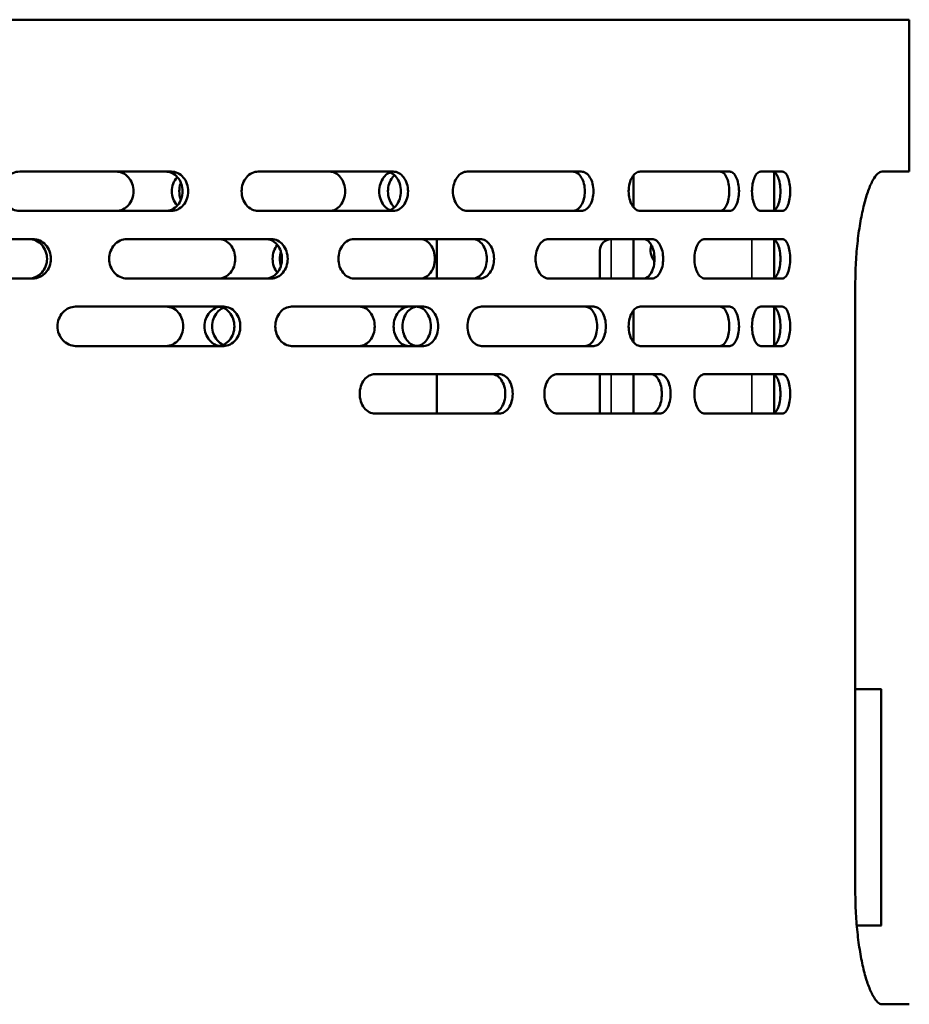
# Model space of a CAD drawing. Header units: millimetres. Extents: x -1845 to 7573, y -1484 to 1950.
# Tile 34 of 41: x 6331 to 6489, y 620 to 795. Entities that reach past the tile are written whole.
import ezdxf

# ---------------------------------------------------------------- set-up
doc = ezdxf.new("R2010")
doc.units = ezdxf.units.MM
doc.layers.add('Видимые тонкие (ГОСТ)', color=7, linetype='Continuous', lineweight=35)
doc.layers.add('Видимый контур (ГОСТ)', color=7, linetype='Continuous', lineweight=50)

msp = doc.modelspace()

# ---------------------------------------------------------------- linework, layer by layer
at = {"layer": 'Видимые тонкие (ГОСТ)'}
for p, q in [((6436.34, 756.17), (6436.34, 749.17)), ((6461.34, 749.17), (6461.34, 756.17)), ((6436.34, 732.17), (6436.34, 725.17)), ((6461.34, 725.17), (6461.34, 732.17)), ((6484.34, 634.17), (6484.34, 676.17))]:
    msp.add_line(p, q, dxfattribs=at)
at = {"layer": 'Видимый контур (ГОСТ)'}
for p, q in [((6489.34, 795.17), (6045.53, 795.17)), ((6489.34, 768.17), (6489.34, 795.17)), ((6358.13, 768.17), (6331.2, 768.17)), ((6397.58, 768.17), (6373.6, 768.17)), ((6431.01, 768.17), (6410.75, 768.17)), ((6440.34, 767.55), (6440.34, 761.79)), ((6457.41, 768.17), (6441.5, 768.17)), ((6466.76, 768.17), (6462.93, 768.17)), ((6465.34, 768.08), (6465.34, 761.26)), ((6489.34, 768.17), (6484.49, 768.17)), ((6331.2, 761.17), (6358.13, 761.17)), ((6373.6, 761.17), (6397.58, 761.17)), ((6410.75, 761.17), (6431.01, 761.17)), ((6441.5, 761.17), (6457.41, 761.17)), ((6462.93, 761.17), (6466.76, 761.17)), ((6333.54, 756.17), (6305.41, 756.17)), ((6375.95, 756.17), (6350.24, 756.17)), ((6413.05, 756.17), (6390.62, 756.17)), ((6405.34, 749.17), (6405.34, 756.17)), ((6443.62, 756.17), (6425.21, 756.17)), ((6440.34, 756.17), (6440.34, 749.17)), ((6466.76, 756.17), (6452.96, 756.17)), ((6465.34, 756.08), (6465.34, 749.26)), ((6434.34, 749.17), (6434.34, 754.17)), ((6305.41, 749.17), (6333.54, 749.17)), ((6350.24, 749.17), (6375.95, 749.17)), ((6390.62, 749.17), (6413.05, 749.17)), ((6425.21, 749.17), (6443.62, 749.17)), ((6452.96, 749.17), (6466.76, 749.17)), ((6479.74, 640.17), (6479.74, 748.17)), ((6367.47, 744.17), (6341.13, 744.17)), ((6403.01, 744.17), (6379.53, 744.17)), ((6433.25, 744.17), (6413.29, 744.17)), ((6457.41, 744.17), (6441.5, 744.17)), ((6466.76, 744.17), (6462.93, 744.17)), ((6465.34, 744.08), (6465.34, 737.26)), ((6440.34, 743.55), (6440.34, 737.79)), ((6341.13, 737.17), (6367.47, 737.17)), ((6379.53, 737.17), (6403.01, 737.17)), ((6413.29, 737.17), (6433.25, 737.17)), ((6441.5, 737.17), (6457.41, 737.17)), ((6462.93, 737.17), (6466.76, 737.17)), ((6416.42, 732.17), (6394.36, 732.17)), ((6405.34, 725.17), (6405.34, 732.17)), ((6444.96, 732.17), (6426.77, 732.17)), ((6434.34, 725.17), (6434.34, 732.17)), ((6440.34, 732.17), (6440.34, 725.17)), ((6466.76, 732.17), (6452.96, 732.17)), ((6465.34, 732.08), (6465.34, 725.26)), ((6394.36, 725.17), (6416.42, 725.17)), ((6426.77, 725.17), (6444.96, 725.17)), ((6452.96, 725.17), (6466.76, 725.17)), ((6479.74, 676.17), (6484.34, 676.17)), ((6484.34, 634.17), (6484.34, 676.17)), ((6480, 634.17), (6484.34, 634.17)), ((6484.49, 620.17), (6489.34, 620.17))]:
    msp.add_line(p, q, dxfattribs=at)
for centre, radius, start, end in [((6436.34, 754.17), 2, 90, 180), ((6446.34, 754.17), 3, 161.6348, 219.815), ((6484.34, 676.17), 0.00002, 8.6915, 90), ((6484.34, 634.17), 0.00002, 270, 351.3085)]:
    msp.add_arc(centre, radius, start, end, dxfattribs=at)
for points, knots in [([(6331.2, 761.17), (6330.79, 761.17), (6330.36, 761.26), (6329.56, 761.62), (6329.19, 761.89), (6328.61, 762.51), (6328.36, 762.9), (6328.03, 763.76), (6327.95, 764.23), (6327.95, 764.67), (6327.95, 765.11), (6328.03, 765.58), (6328.36, 766.44), (6328.61, 766.83), (6329.19, 767.45), (6329.56, 767.72), (6330.36, 768.08), (6330.79, 768.17), (6331.2, 768.17)], [1.587754, 1.587754, 1.587754, 1.587754, 1.720704, 1.720704, 1.853655, 1.853655, 1.985455, 1.985455, 2.117255, 2.117255, 2.117255, 2.249055, 2.249055, 2.380856, 2.380856, 2.513806, 2.513806, 2.646756, 2.646756, 2.646756, 2.646756]), ([(6348.35, 768.17), (6348.74, 768.17), (6349.15, 768.08), (6349.92, 767.73), (6350.27, 767.46), (6350.82, 766.84), (6351.05, 766.44), (6351.37, 765.58), (6351.44, 765.11), (6351.44, 764.23), (6351.37, 763.76), (6351.05, 762.9), (6350.82, 762.51), (6350.27, 761.89), (6349.92, 761.62), (6349.15, 761.26), (6348.74, 761.17), (6348.35, 761.17)], [0.527693, 0.527693, 0.527693, 0.527693, 0.65964, 0.65964, 0.791587, 0.791587, 0.923419, 0.923419, 1.055252, 1.055252, 1.187084, 1.187084, 1.318916, 1.318916, 1.450863, 1.450863, 1.58281, 1.58281, 1.58281, 1.58281]), ([(6357.13, 761.17), (6357.51, 761.17), (6357.92, 761.26), (6358.67, 761.62), (6359.01, 761.89), (6359.55, 762.51), (6359.78, 762.9), (6360.09, 763.76), (6360.16, 764.23), (6360.16, 765.11), (6360.09, 765.58), (6359.78, 766.44), (6359.55, 766.84), (6359.01, 767.46), (6358.67, 767.73), (6357.92, 768.08), (6357.51, 768.17), (6357.13, 768.17)], [0.52738, 0.52738, 0.52738, 0.52738, 0.659221, 0.659221, 0.791061, 0.791061, 0.922903, 0.922903, 1.054744, 1.054744, 1.186586, 1.186586, 1.318428, 1.318428, 1.450268, 1.450268, 1.582108, 1.582108, 1.582108, 1.582108]), ([(6358.13, 768.17), (6358.51, 768.17), (6358.92, 768.08), (6359.67, 767.73), (6360.01, 767.46), (6360.55, 766.84), (6360.78, 766.44), (6361.09, 765.58), (6361.16, 765.11), (6361.16, 764.23), (6361.09, 763.76), (6360.78, 762.9), (6360.55, 762.51), (6360.01, 761.89), (6359.67, 761.62), (6358.92, 761.26), (6358.51, 761.17), (6358.13, 761.17)], [0.52738, 0.52738, 0.52738, 0.52738, 0.65922, 0.65922, 0.791061, 0.791061, 0.922902, 0.922902, 1.054744, 1.054744, 1.186586, 1.186586, 1.318427, 1.318427, 1.450267, 1.450267, 1.582108, 1.582108, 1.582108, 1.582108]), ([(6359.22, 762.13), (6359.2, 762.16), (6359.18, 762.18), (6358.88, 762.51), (6358.65, 762.9), (6358.34, 763.76), (6358.26, 764.23), (6358.26, 764.67), (6358.26, 765.11), (6358.34, 765.58), (6358.65, 766.44), (6358.88, 766.83), (6359.18, 767.16), (6359.2, 767.19), (6359.22, 767.21)], [1.8495012, 1.8495012, 1.8495012, 1.8495012, 1.8598125, 1.8598125, 1.9915774, 1.9915774, 2.1233423, 2.1233423, 2.1233423, 2.2551072, 2.2551072, 2.3868721, 2.3868721, 2.3971834, 2.3971834, 2.3971834, 2.3971834]), ([(6373.6, 761.17), (6373.23, 761.17), (6372.83, 761.26), (6372.11, 761.62), (6371.78, 761.89), (6371.25, 762.51), (6371.03, 762.9), (6370.72, 763.76), (6370.65, 764.23), (6370.65, 764.67), (6370.65, 765.11), (6370.72, 765.58), (6371.03, 766.44), (6371.25, 766.83), (6371.78, 767.45), (6372.11, 767.73), (6372.83, 768.08), (6373.23, 768.17), (6373.6, 768.17)], [1.586748, 1.586748, 1.586748, 1.586748, 1.719511, 1.719511, 1.852274, 1.852274, 1.984082, 1.984082, 2.11589, 2.11589, 2.11589, 2.247698, 2.247698, 2.379507, 2.379507, 2.51227, 2.51227, 2.645032, 2.645032, 2.645032, 2.645032]), ([(6386.29, 768.17), (6386.64, 768.17), (6387.01, 768.08), (6387.69, 767.73), (6388, 767.46), (6388.49, 766.84), (6388.71, 766.44), (6388.99, 765.58), (6389.06, 765.11), (6389.06, 764.23), (6388.99, 763.76), (6388.71, 762.9), (6388.49, 762.51), (6388, 761.89), (6387.69, 761.62), (6387.01, 761.26), (6386.64, 761.17), (6386.29, 761.17)], [0.527693, 0.527693, 0.527693, 0.527693, 0.65964, 0.65964, 0.791587, 0.791587, 0.923419, 0.923419, 1.055252, 1.055252, 1.187084, 1.187084, 1.318916, 1.318916, 1.450863, 1.450863, 1.58281, 1.58281, 1.58281, 1.58281]), ([(6397.05, 761.31), (6396.96, 761.35), (6396.87, 761.39), (6396.45, 761.62), (6396.14, 761.89), (6395.66, 762.51), (6395.45, 762.9), (6395.18, 763.76), (6395.11, 764.23), (6395.11, 764.67), (6395.11, 765.11), (6395.18, 765.58), (6395.45, 766.44), (6395.66, 766.83), (6396.14, 767.45), (6396.45, 767.72), (6396.87, 767.95), (6396.96, 767.99), (6397.05, 768.03)], [1.6904172, 1.6904172, 1.6904172, 1.6904172, 1.7260316, 1.7260316, 1.8598125, 1.8598125, 1.9915774, 1.9915774, 2.1233423, 2.1233423, 2.1233423, 2.2551072, 2.2551072, 2.3868721, 2.3868721, 2.520653, 2.520653, 2.5562674, 2.5562674, 2.5562674, 2.5562674]), ([(6396.3, 761.17), (6396.63, 761.17), (6396.99, 761.26), (6397.64, 761.62), (6397.94, 761.89), (6398.41, 762.51), (6398.62, 762.9), (6398.88, 763.76), (6398.95, 764.23), (6398.95, 765.11), (6398.88, 765.58), (6398.62, 766.44), (6398.41, 766.84), (6397.94, 767.46), (6397.64, 767.73), (6396.99, 768.08), (6396.63, 768.17), (6396.3, 768.17)], [0.527364, 0.527364, 0.527364, 0.527364, 0.659212, 0.659212, 0.79106, 0.79106, 0.922903, 0.922903, 1.054745, 1.054745, 1.186587, 1.186587, 1.31843, 1.31843, 1.450278, 1.450278, 1.582126, 1.582126, 1.582126, 1.582126]), ([(6397.82, 767.54), (6397.69, 767.42), (6397.56, 767.28), (6397.22, 766.83), (6397.01, 766.44), (6396.73, 765.58), (6396.66, 765.11), (6396.66, 764.67), (6396.66, 764.23), (6396.73, 763.76), (6397.01, 762.9), (6397.22, 762.51), (6397.56, 762.06), (6397.69, 761.92), (6397.82, 761.8)], [1.7983574, 1.7983574, 1.7983574, 1.7983574, 1.8595927, 1.8595927, 1.9913587, 1.9913587, 2.1231248, 2.1231248, 2.1231248, 2.2548908, 2.2548908, 2.3866569, 2.3866569, 2.4478921, 2.4478921, 2.4478921, 2.4478921]), ([(6397.58, 768.17), (6397.92, 768.17), (6398.28, 768.08), (6398.93, 767.73), (6399.23, 767.46), (6399.7, 766.84), (6399.9, 766.44), (6400.17, 765.58), (6400.24, 765.11), (6400.24, 764.23), (6400.17, 763.76), (6399.9, 762.9), (6399.7, 762.51), (6399.23, 761.89), (6398.93, 761.62), (6398.28, 761.26), (6397.92, 761.17), (6397.58, 761.17)], [0.527364, 0.527364, 0.527364, 0.527364, 0.659212, 0.659212, 0.79106, 0.79106, 0.922902, 0.922902, 1.054745, 1.054745, 1.186587, 1.186587, 1.318429, 1.318429, 1.450278, 1.450278, 1.582126, 1.582126, 1.582126, 1.582126]), ([(6410.75, 761.17), (6410.43, 761.17), (6410.09, 761.26), (6409.47, 761.62), (6409.18, 761.89), (6408.73, 762.51), (6408.54, 762.9), (6408.28, 763.76), (6408.21, 764.23), (6408.21, 764.67), (6408.21, 765.11), (6408.28, 765.58), (6408.54, 766.44), (6408.73, 766.83), (6409.18, 767.46), (6409.47, 767.73), (6410.09, 768.08), (6410.43, 768.17), (6410.75, 768.17)], [1.585961, 1.585961, 1.585961, 1.585961, 1.718576, 1.718576, 1.851192, 1.851192, 1.983006, 1.983006, 2.114821, 2.114821, 2.114821, 2.246635, 2.246635, 2.378449, 2.378449, 2.511065, 2.511065, 2.64368, 2.64368, 2.64368, 2.64368]), ([(6429.48, 761.17), (6429.76, 761.17), (6430.05, 761.26), (6430.6, 761.62), (6430.84, 761.89), (6431.23, 762.51), (6431.4, 762.9), (6431.62, 763.76), (6431.67, 764.23), (6431.67, 765.11), (6431.62, 765.58), (6431.4, 766.44), (6431.23, 766.84), (6430.84, 767.46), (6430.6, 767.73), (6430.05, 768.08), (6429.76, 768.17), (6429.48, 768.17)], [0.527376, 0.527376, 0.527376, 0.527376, 0.659244, 0.659244, 0.791113, 0.791113, 0.922955, 0.922955, 1.054798, 1.054798, 1.18664, 1.18664, 1.318482, 1.318482, 1.450351, 1.450351, 1.58222, 1.58222, 1.58222, 1.58222]), ([(6431.01, 768.17), (6431.29, 768.17), (6431.59, 768.08), (6432.13, 767.73), (6432.37, 767.46), (6432.76, 766.84), (6432.93, 766.44), (6433.15, 765.58), (6433.21, 765.11), (6433.21, 764.23), (6433.15, 763.76), (6432.93, 762.9), (6432.76, 762.51), (6432.37, 761.89), (6432.13, 761.62), (6431.59, 761.26), (6431.29, 761.17), (6431.01, 761.17)], [0.527375, 0.527375, 0.527375, 0.527375, 0.659244, 0.659244, 0.791112, 0.791112, 0.922954, 0.922954, 1.054797, 1.054797, 1.186639, 1.186639, 1.318481, 1.318481, 1.45035, 1.45035, 1.582218, 1.582218, 1.582218, 1.582218]), ([(6441.5, 761.17), (6441.25, 761.17), (6440.97, 761.26), (6440.47, 761.62), (6440.24, 761.89), (6439.87, 762.51), (6439.71, 762.9), (6439.5, 763.76), (6439.45, 764.23), (6439.45, 764.67), (6439.45, 765.11), (6439.5, 765.58), (6439.71, 766.44), (6439.87, 766.83), (6440.24, 767.46), (6440.47, 767.73), (6440.97, 768.08), (6441.25, 768.17), (6441.5, 768.17)], [1.585377, 1.585377, 1.585377, 1.585377, 1.717883, 1.717883, 1.850388, 1.850388, 1.982207, 1.982207, 2.114026, 2.114026, 2.114026, 2.245845, 2.245845, 2.377664, 2.377664, 2.510169, 2.510169, 2.642675, 2.642675, 2.642675, 2.642675]), ([(6455.68, 761.17), (6455.89, 761.17), (6456.11, 761.26), (6456.52, 761.62), (6456.71, 761.89), (6457, 762.51), (6457.13, 762.9), (6457.3, 763.76), (6457.34, 764.23), (6457.34, 765.11), (6457.3, 765.58), (6457.13, 766.44), (6457, 766.84), (6456.71, 767.46), (6456.52, 767.73), (6456.11, 768.08), (6455.89, 768.17), (6455.68, 768.17)], [0.527403, 0.527403, 0.527403, 0.527403, 0.659298, 0.659298, 0.791192, 0.791192, 0.923034, 0.923034, 1.054876, 1.054876, 1.186718, 1.186718, 1.31856, 1.31856, 1.450454, 1.450454, 1.582349, 1.582349, 1.582349, 1.582349]), ([(6457.41, 768.17), (6457.62, 768.17), (6457.85, 768.08), (6458.26, 767.73), (6458.44, 767.46), (6458.74, 766.84), (6458.86, 766.44), (6459.03, 765.58), (6459.07, 765.11), (6459.07, 764.23), (6459.03, 763.76), (6458.86, 762.9), (6458.74, 762.51), (6458.44, 761.89), (6458.26, 761.62), (6457.85, 761.26), (6457.62, 761.17), (6457.41, 761.17)], [0.527402, 0.527402, 0.527402, 0.527402, 0.659296, 0.659296, 0.79119, 0.79119, 0.923032, 0.923032, 1.054874, 1.054874, 1.186715, 1.186715, 1.318557, 1.318557, 1.450451, 1.450451, 1.582345, 1.582345, 1.582345, 1.582345]), ([(6462.93, 761.17), (6462.74, 761.17), (6462.53, 761.26), (6462.15, 761.62), (6461.97, 761.89), (6461.7, 762.51), (6461.57, 762.9), (6461.41, 763.76), (6461.37, 764.23), (6461.37, 764.67), (6461.37, 765.11), (6461.41, 765.58), (6461.57, 766.44), (6461.7, 766.83), (6461.97, 767.46), (6462.15, 767.73), (6462.53, 768.08), (6462.74, 768.17), (6462.93, 768.17)], [1.584098, 1.584098, 1.584098, 1.584098, 1.716224, 1.716224, 1.848349, 1.848349, 1.98017, 1.98017, 2.111991, 2.111991, 2.111991, 2.243812, 2.243812, 2.375633, 2.375633, 2.507758, 2.507758, 2.639883, 2.639883, 2.639883, 2.639883]), ([(6465.02, 761.17), (6465.2, 761.17), (6465.39, 761.26), (6465.74, 761.62), (6465.9, 761.89), (6466.15, 762.51), (6466.25, 762.9), (6466.39, 763.76), (6466.43, 764.23), (6466.43, 765.11), (6466.39, 765.58), (6466.25, 766.44), (6466.15, 766.83), (6465.9, 767.46), (6465.74, 767.73), (6465.39, 768.08), (6465.2, 768.17), (6465.02, 768.17)], [0.528656, 0.528656, 0.528656, 0.528656, 0.661334, 0.661334, 0.794012, 0.794012, 0.925824, 0.925824, 1.057636, 1.057636, 1.189448, 1.189448, 1.32126, 1.32126, 1.453938, 1.453938, 1.586616, 1.586616, 1.586616, 1.586616]), ([(6466.76, 768.17), (6466.94, 768.17), (6467.13, 768.08), (6467.48, 767.73), (6467.64, 767.46), (6467.89, 766.83), (6468, 766.44), (6468.14, 765.58), (6468.17, 765.11), (6468.17, 764.23), (6468.14, 763.76), (6468, 762.9), (6467.89, 762.51), (6467.64, 761.89), (6467.48, 761.62), (6467.13, 761.26), (6466.94, 761.17), (6466.76, 761.17)], [0.528636, 0.528636, 0.528636, 0.528636, 0.661301, 0.661301, 0.793966, 0.793966, 0.925778, 0.925778, 1.057591, 1.057591, 1.189403, 1.189403, 1.321215, 1.321215, 1.453881, 1.453881, 1.586546, 1.586546, 1.586546, 1.586546]), ([(6479.74, 748.17), (6479.74, 749.44), (6479.77, 750.74), (6479.92, 753.33), (6480.02, 754.62), (6480.3, 757.08), (6480.48, 758.26), (6480.86, 760.44), (6481.08, 761.43), (6481.53, 763.2), (6481.78, 764.04), (6482.31, 765.51), (6482.59, 766.14), (6483.15, 767.16), (6483.43, 767.55), (6483.98, 768.05), (6484.24, 768.17), (6484.49, 768.17)], [0, 0, 0, 0, 0.379415, 0.379415, 0.75883, 0.75883, 1.138245, 1.138245, 1.51766, 1.51766, 1.901737, 1.901737, 2.285813, 2.285813, 2.66989, 2.66989, 3.053967, 3.053967, 3.053967, 3.053967]), ([(6359.87, 766.18), (6359.84, 766.12), (6359.82, 766.07), (6359.64, 765.58), (6359.57, 765.11), (6359.57, 764.67), (6359.57, 764.23), (6359.64, 763.76), (6359.82, 763.28), (6359.84, 763.22), (6359.87, 763.16)], [1.9735254, 1.9735254, 1.9735254, 1.9735254, 1.9913587, 1.9913587, 2.1231248, 2.1231248, 2.1231248, 2.2548908, 2.2548908, 2.2727241, 2.2727241, 2.2727241, 2.2727241]), ([(6332.86, 749.17), (6333.26, 749.17), (6333.69, 749.26), (6334.48, 749.62), (6334.84, 749.89), (6335.41, 750.51), (6335.66, 750.9), (6335.98, 751.76), (6336.06, 752.23), (6336.06, 753.11), (6335.98, 753.58), (6335.66, 754.44), (6335.41, 754.83), (6334.84, 755.46), (6334.48, 755.73), (6333.69, 756.08), (6333.26, 756.17), (6332.86, 756.17)], [0.527808, 0.527808, 0.527808, 0.527808, 0.659978, 0.659978, 0.792147, 0.792147, 0.92398, 0.92398, 1.055812, 1.055812, 1.187645, 1.187645, 1.319477, 1.319477, 1.451647, 1.451647, 1.583816, 1.583816, 1.583816, 1.583816]), ([(6333.54, 756.17), (6333.95, 756.17), (6334.38, 756.08), (6335.17, 755.73), (6335.53, 755.46), (6336.1, 754.83), (6336.34, 754.44), (6336.67, 753.58), (6336.75, 753.11), (6336.75, 752.23), (6336.67, 751.76), (6336.34, 750.9), (6336.1, 750.51), (6335.53, 749.89), (6335.17, 749.62), (6334.38, 749.26), (6333.95, 749.17), (6333.54, 749.17)], [0.527801, 0.527801, 0.527801, 0.527801, 0.659966, 0.659966, 0.79213, 0.79213, 0.923963, 0.923963, 1.055795, 1.055795, 1.187628, 1.187628, 1.319461, 1.319461, 1.451625, 1.451625, 1.58379, 1.58379, 1.58379, 1.58379]), ([(6350.24, 749.17), (6349.85, 749.17), (6349.43, 749.26), (6348.66, 749.62), (6348.31, 749.89), (6347.76, 750.51), (6347.52, 750.9), (6347.2, 751.76), (6347.12, 752.23), (6347.12, 752.67), (6347.12, 753.11), (6347.2, 753.58), (6347.52, 754.44), (6347.76, 754.83), (6348.31, 755.46), (6348.66, 755.73), (6349.43, 756.08), (6349.85, 756.17), (6350.24, 756.17)], [1.582677, 1.582677, 1.582677, 1.582677, 1.714657, 1.714657, 1.846638, 1.846638, 1.978477, 1.978477, 2.110317, 2.110317, 2.110317, 2.242156, 2.242156, 2.373995, 2.373995, 2.505976, 2.505976, 2.637956, 2.637956, 2.637956, 2.637956]), ([(6366.57, 756.17), (6366.94, 756.17), (6367.34, 756.08), (6368.07, 755.73), (6368.4, 755.46), (6368.92, 754.83), (6369.15, 754.44), (6369.45, 753.58), (6369.53, 753.11), (6369.53, 752.23), (6369.45, 751.76), (6369.15, 750.9), (6368.92, 750.51), (6368.4, 749.89), (6368.07, 749.62), (6367.34, 749.26), (6366.94, 749.17), (6366.57, 749.17)], [0.527494, 0.527494, 0.527494, 0.527494, 0.659459, 0.659459, 0.791423, 0.791423, 0.923263, 0.923263, 1.055103, 1.055103, 1.186943, 1.186943, 1.318783, 1.318783, 1.450747, 1.450747, 1.582711, 1.582711, 1.582711, 1.582711]), ([(6374.95, 749.17), (6375.31, 749.17), (6375.7, 749.26), (6376.41, 749.62), (6376.74, 749.89), (6377.25, 750.51), (6377.47, 750.9), (6377.76, 751.76), (6377.83, 752.23), (6377.83, 753.11), (6377.76, 753.58), (6377.47, 754.44), (6377.25, 754.83), (6376.74, 755.46), (6376.41, 755.73), (6375.7, 756.08), (6375.31, 756.17), (6374.95, 756.17)], [0.528016, 0.528016, 0.528016, 0.528016, 0.660314, 0.660314, 0.792612, 0.792612, 0.92444, 0.92444, 1.056267, 1.056267, 1.188095, 1.188095, 1.319922, 1.319922, 1.45222, 1.45222, 1.584518, 1.584518, 1.584518, 1.584518]), ([(6375.95, 756.17), (6376.31, 756.17), (6376.7, 756.08), (6377.42, 755.73), (6377.74, 755.46), (6378.25, 754.83), (6378.47, 754.44), (6378.77, 753.58), (6378.84, 753.11), (6378.84, 752.23), (6378.77, 751.76), (6378.47, 750.9), (6378.25, 750.51), (6377.74, 749.89), (6377.42, 749.62), (6376.7, 749.26), (6376.31, 749.17), (6375.95, 749.17)], [0.528006, 0.528006, 0.528006, 0.528006, 0.660297, 0.660297, 0.792588, 0.792588, 0.924416, 0.924416, 1.056244, 1.056244, 1.188071, 1.188071, 1.319899, 1.319899, 1.45219, 1.45219, 1.584481, 1.584481, 1.584481, 1.584481]), ([(6390.62, 749.17), (6390.28, 749.17), (6389.91, 749.26), (6389.23, 749.62), (6388.92, 749.89), (6388.43, 750.51), (6388.21, 750.9), (6387.93, 751.76), (6387.86, 752.23), (6387.86, 752.67), (6387.86, 753.11), (6387.93, 753.58), (6388.21, 754.44), (6388.43, 754.84), (6388.92, 755.46), (6389.23, 755.73), (6389.91, 756.08), (6390.28, 756.17), (6390.62, 756.17)], [1.582393, 1.582393, 1.582393, 1.582393, 1.714314, 1.714314, 1.846234, 1.846234, 1.978075, 1.978075, 2.109916, 2.109916, 2.109916, 2.241757, 2.241757, 2.373599, 2.373599, 2.505519, 2.505519, 2.637439, 2.637439, 2.637439, 2.637439]), ([(6402.42, 756.17), (6402.75, 756.17), (6403.1, 756.08), (6403.73, 755.73), (6404.02, 755.46), (6404.48, 754.83), (6404.68, 754.44), (6404.94, 753.58), (6405.01, 753.11), (6405.01, 752.23), (6404.94, 751.76), (6404.68, 750.9), (6404.48, 750.51), (6404.02, 749.89), (6403.73, 749.62), (6403.1, 749.26), (6402.75, 749.17), (6402.42, 749.17)], [0.527494, 0.527494, 0.527494, 0.527494, 0.659459, 0.659459, 0.791423, 0.791423, 0.923263, 0.923263, 1.055103, 1.055103, 1.186943, 1.186943, 1.318783, 1.318783, 1.450747, 1.450747, 1.582711, 1.582711, 1.582711, 1.582711]), ([(6411.76, 749.17), (6412.07, 749.17), (6412.4, 749.26), (6413.01, 749.62), (6413.29, 749.89), (6413.73, 750.51), (6413.91, 750.9), (6414.17, 751.76), (6414.23, 752.23), (6414.23, 753.11), (6414.17, 753.58), (6413.91, 754.44), (6413.73, 754.83), (6413.29, 755.46), (6413.01, 755.73), (6412.4, 756.08), (6412.07, 756.17), (6411.76, 756.17)], [0.52824, 0.52824, 0.52824, 0.52824, 0.660672, 0.660672, 0.793105, 0.793105, 0.924927, 0.924927, 1.056749, 1.056749, 1.188571, 1.188571, 1.320393, 1.320393, 1.452825, 1.452825, 1.585258, 1.585258, 1.585258, 1.585258]), ([(6413.05, 756.17), (6413.36, 756.17), (6413.69, 756.08), (6414.3, 755.73), (6414.58, 755.46), (6415.02, 754.83), (6415.21, 754.44), (6415.46, 753.58), (6415.52, 753.11), (6415.52, 752.23), (6415.46, 751.76), (6415.21, 750.9), (6415.02, 750.51), (6414.58, 749.89), (6414.3, 749.62), (6413.69, 749.26), (6413.36, 749.17), (6413.05, 749.17)], [0.528226, 0.528226, 0.528226, 0.528226, 0.660649, 0.660649, 0.793073, 0.793073, 0.924895, 0.924895, 1.056717, 1.056717, 1.18854, 1.18854, 1.320362, 1.320362, 1.452785, 1.452785, 1.585209, 1.585209, 1.585209, 1.585209]), ([(6425.21, 749.17), (6424.92, 749.17), (6424.62, 749.26), (6424.04, 749.62), (6423.78, 749.89), (6423.37, 750.51), (6423.19, 750.9), (6422.95, 751.76), (6422.89, 752.23), (6422.89, 752.67), (6422.89, 753.11), (6422.95, 753.58), (6423.19, 754.44), (6423.37, 754.84), (6423.78, 755.46), (6424.04, 755.73), (6424.62, 756.08), (6424.92, 756.17), (6425.21, 756.17)], [1.582226, 1.582226, 1.582226, 1.582226, 1.714107, 1.714107, 1.845989, 1.845989, 1.977831, 1.977831, 2.109674, 2.109674, 2.109674, 2.241516, 2.241516, 2.373358, 2.373358, 2.50524, 2.50524, 2.637121, 2.637121, 2.637121, 2.637121]), ([(6442.08, 749.17), (6442.33, 749.17), (6442.59, 749.26), (6443.08, 749.62), (6443.3, 749.89), (6443.65, 750.51), (6443.8, 750.9), (6444, 751.76), (6444.05, 752.23), (6444.05, 753.11), (6444, 753.58), (6443.8, 754.44), (6443.65, 754.83), (6443.3, 755.46), (6443.08, 755.73), (6442.59, 756.08), (6442.33, 756.17), (6442.08, 756.17)], [0.528459, 0.528459, 0.528459, 0.528459, 0.661022, 0.661022, 0.793585, 0.793585, 0.925401, 0.925401, 1.057218, 1.057218, 1.189035, 1.189035, 1.320851, 1.320851, 1.453414, 1.453414, 1.585977, 1.585977, 1.585977, 1.585977]), ([(6443.62, 756.17), (6443.87, 756.17), (6444.13, 756.08), (6444.62, 755.73), (6444.84, 755.46), (6445.19, 754.83), (6445.34, 754.44), (6445.54, 753.58), (6445.59, 753.11), (6445.59, 752.23), (6445.54, 751.76), (6445.34, 750.9), (6445.19, 750.51), (6444.84, 749.89), (6444.62, 749.62), (6444.13, 749.26), (6443.87, 749.17), (6443.62, 749.17)], [0.528442, 0.528442, 0.528442, 0.528442, 0.660994, 0.660994, 0.793545, 0.793545, 0.925362, 0.925362, 1.057179, 1.057179, 1.188996, 1.188996, 1.320814, 1.320814, 1.453365, 1.453365, 1.585917, 1.585917, 1.585917, 1.585917]), ([(6452.96, 749.17), (6452.73, 749.17), (6452.49, 749.26), (6452.05, 749.62), (6451.84, 749.89), (6451.52, 750.51), (6451.38, 750.9), (6451.19, 751.76), (6451.15, 752.23), (6451.15, 752.67), (6451.15, 753.11), (6451.19, 753.58), (6451.38, 754.44), (6451.52, 754.84), (6451.84, 755.46), (6452.05, 755.73), (6452.49, 756.08), (6452.73, 756.17), (6452.96, 756.17)], [1.582142, 1.582142, 1.582142, 1.582142, 1.714002, 1.714002, 1.845862, 1.845862, 1.977704, 1.977704, 2.109546, 2.109546, 2.109546, 2.241389, 2.241389, 2.373231, 2.373231, 2.505091, 2.505091, 2.636951, 2.636951, 2.636951, 2.636951]), ([(6465.02, 749.17), (6465.2, 749.17), (6465.39, 749.26), (6465.74, 749.62), (6465.9, 749.89), (6466.15, 750.51), (6466.25, 750.9), (6466.39, 751.76), (6466.43, 752.23), (6466.43, 753.11), (6466.39, 753.58), (6466.25, 754.44), (6466.15, 754.83), (6465.9, 755.46), (6465.74, 755.73), (6465.39, 756.08), (6465.2, 756.17), (6465.02, 756.17)], [0.528656, 0.528656, 0.528656, 0.528656, 0.661334, 0.661334, 0.794012, 0.794012, 0.925824, 0.925824, 1.057636, 1.057636, 1.189448, 1.189448, 1.321259, 1.321259, 1.453938, 1.453938, 1.586616, 1.586616, 1.586616, 1.586616]), ([(6466.76, 756.17), (6466.94, 756.17), (6467.13, 756.08), (6467.48, 755.73), (6467.64, 755.46), (6467.89, 754.83), (6468, 754.44), (6468.14, 753.58), (6468.17, 753.11), (6468.17, 752.23), (6468.14, 751.76), (6468, 750.9), (6467.89, 750.51), (6467.64, 749.89), (6467.48, 749.62), (6467.13, 749.26), (6466.94, 749.17), (6466.76, 749.17)], [0.528636, 0.528636, 0.528636, 0.528636, 0.661301, 0.661301, 0.793966, 0.793966, 0.925778, 0.925778, 1.057591, 1.057591, 1.189403, 1.189403, 1.321215, 1.321215, 1.453881, 1.453881, 1.586546, 1.586546, 1.586546, 1.586546]), ([(6377, 750.21), (6376.75, 750.52), (6376.53, 750.91), (6376.24, 751.76), (6376.16, 752.23), (6376.16, 752.67), (6376.16, 753.11), (6376.24, 753.58), (6376.53, 754.44), (6376.75, 754.83), (6377, 755.13)], [1.8504818, 1.8504818, 1.8504818, 1.8504818, 1.9809594, 1.9809594, 2.1127854, 2.1127854, 2.1127854, 2.2446115, 2.2446115, 2.3750891, 2.3750891, 2.3750891, 2.3750891]), ([(6377.64, 753.92), (6377.52, 753.51), (6377.46, 753.08), (6377.46, 752.67), (6377.46, 752.26), (6377.52, 751.83), (6377.64, 751.42)], [1.9901918, 1.9901918, 1.9901918, 1.9901918, 2.112734, 2.112734, 2.112734, 2.2352762, 2.2352762, 2.2352762, 2.2352762]), ([(6341.13, 737.17), (6340.73, 737.17), (6340.3, 737.26), (6339.52, 737.62), (6339.16, 737.89), (6338.59, 738.51), (6338.34, 738.9), (6338.01, 739.76), (6337.93, 740.23), (6337.93, 740.67), (6337.93, 741.11), (6338.01, 741.58), (6338.34, 742.44), (6338.58, 742.83), (6339.15, 743.45), (6339.51, 743.73), (6340.3, 744.08), (6340.73, 744.17), (6341.13, 744.17)], [1.587508, 1.587508, 1.587508, 1.587508, 1.720141, 1.720141, 1.852774, 1.852774, 1.984848, 1.984848, 2.116922, 2.116922, 2.116922, 2.248724, 2.248724, 2.380526, 2.380526, 2.513431, 2.513431, 2.646336, 2.646336, 2.646336, 2.646336]), ([(6357.24, 744.17), (6357.63, 744.17), (6358.03, 744.08), (6358.78, 743.73), (6359.12, 743.46), (6359.66, 742.84), (6359.89, 742.44), (6360.2, 741.58), (6360.27, 741.11), (6360.27, 740.23), (6360.2, 739.76), (6359.89, 738.9), (6359.66, 738.51), (6359.12, 737.89), (6358.78, 737.62), (6358.03, 737.26), (6357.63, 737.17), (6357.24, 737.17)], [0.527693, 0.527693, 0.527693, 0.527693, 0.65964, 0.65964, 0.791587, 0.791587, 0.923419, 0.923419, 1.055252, 1.055252, 1.187084, 1.187084, 1.318916, 1.318916, 1.450863, 1.450863, 1.58281, 1.58281, 1.58281, 1.58281]), ([(6366.74, 737.19), (6366.47, 737.23), (6366.19, 737.31), (6365.56, 737.62), (6365.22, 737.88), (6364.69, 738.51), (6364.45, 738.9), (6364.14, 739.76), (6364.07, 740.23), (6364.07, 740.67), (6364.07, 741.11), (6364.14, 741.58), (6364.45, 742.44), (6364.68, 742.83), (6365.22, 743.45), (6365.56, 743.72), (6366.19, 744.03), (6366.47, 744.11), (6366.74, 744.15)], [1.6319023, 1.6319023, 1.6319023, 1.6319023, 1.7255401, 1.7255401, 1.8588292, 1.8588292, 1.9910862, 1.9910862, 2.1233433, 2.1233433, 2.1233433, 2.2551082, 2.2551082, 2.3868731, 2.3868731, 2.520654, 2.520654, 2.6147789, 2.6147789, 2.6147789, 2.6147789]), ([(6367.41, 743.96), (6367.36, 743.95), (6367.32, 743.93), (6366.9, 743.72), (6366.56, 743.45), (6366.03, 742.83), (6365.79, 742.44), (6365.49, 741.58), (6365.41, 741.11), (6365.41, 740.67), (6365.41, 740.23), (6365.49, 739.76), (6365.8, 738.9), (6366.03, 738.51), (6366.57, 737.88), (6366.91, 737.62), (6367.32, 737.42), (6367.36, 737.4), (6367.41, 737.38)], [1.7098709, 1.7098709, 1.7098709, 1.7098709, 1.7258431, 1.7258431, 1.8595936, 1.8595936, 1.9913597, 1.9913597, 2.1231257, 2.1231257, 2.1231257, 2.2553762, 2.2553762, 2.3876266, 2.3876266, 2.520893, 2.520893, 2.5364068, 2.5364068, 2.5364068, 2.5364068]), ([(6366.4, 737.17), (6366.78, 737.17), (6367.17, 737.26), (6367.9, 737.62), (6368.23, 737.89), (6368.76, 738.51), (6368.98, 738.9), (6369.28, 739.76), (6369.36, 740.23), (6369.36, 741.11), (6369.28, 741.58), (6368.98, 742.44), (6368.76, 742.84), (6368.23, 743.46), (6367.9, 743.73), (6367.17, 744.08), (6366.78, 744.17), (6366.4, 744.17)], [0.527374, 0.527374, 0.527374, 0.527374, 0.659214, 0.659214, 0.791055, 0.791055, 0.922897, 0.922897, 1.054739, 1.054739, 1.186581, 1.186581, 1.318422, 1.318422, 1.450263, 1.450263, 1.582104, 1.582104, 1.582104, 1.582104]), ([(6367.47, 744.17), (6367.84, 744.17), (6368.24, 744.08), (6368.97, 743.73), (6369.3, 743.46), (6369.82, 742.84), (6370.05, 742.44), (6370.35, 741.58), (6370.42, 741.11), (6370.42, 740.23), (6370.35, 739.76), (6370.05, 738.9), (6369.82, 738.51), (6369.3, 737.89), (6368.97, 737.62), (6368.24, 737.26), (6367.84, 737.17), (6367.47, 737.17)], [0.527373, 0.527373, 0.527373, 0.527373, 0.659214, 0.659214, 0.791055, 0.791055, 0.922897, 0.922897, 1.054738, 1.054738, 1.18658, 1.18658, 1.318422, 1.318422, 1.450263, 1.450263, 1.582103, 1.582103, 1.582103, 1.582103]), ([(6379.53, 737.17), (6379.17, 737.17), (6378.79, 737.26), (6378.08, 737.62), (6377.75, 737.89), (6377.24, 738.51), (6377.01, 738.9), (6376.72, 739.76), (6376.64, 740.23), (6376.64, 740.67), (6376.64, 741.11), (6376.72, 741.58), (6377.01, 742.44), (6377.24, 742.83), (6377.75, 743.46), (6378.07, 743.73), (6378.79, 744.08), (6379.17, 744.17), (6379.53, 744.17)], [1.586616, 1.586616, 1.586616, 1.586616, 1.719125, 1.719125, 1.851634, 1.851634, 1.983673, 1.983673, 2.115711, 2.115711, 2.115711, 2.247521, 2.247521, 2.37933, 2.37933, 2.512068, 2.512068, 2.644807, 2.644807, 2.644807, 2.644807]), ([(6391.6, 744.17), (6391.94, 744.17), (6392.3, 744.08), (6392.97, 743.73), (6393.28, 743.46), (6393.76, 742.84), (6393.96, 742.44), (6394.24, 741.58), (6394.31, 741.11), (6394.31, 740.23), (6394.24, 739.76), (6393.96, 738.9), (6393.76, 738.51), (6393.28, 737.89), (6392.97, 737.62), (6392.3, 737.26), (6391.94, 737.17), (6391.6, 737.17)], [0.527693, 0.527693, 0.527693, 0.527693, 0.65964, 0.65964, 0.791587, 0.791587, 0.923419, 0.923419, 1.055252, 1.055252, 1.187084, 1.187084, 1.318916, 1.318916, 1.450863, 1.450863, 1.58281, 1.58281, 1.58281, 1.58281]), ([(6400.36, 737.17), (6400.02, 737.17), (6399.67, 737.26), (6399.01, 737.62), (6398.71, 737.88), (6398.23, 738.51), (6398.03, 738.9), (6397.75, 739.76), (6397.68, 740.23), (6397.68, 740.67), (6397.68, 741.11), (6397.75, 741.58), (6398.02, 742.44), (6398.23, 742.83), (6398.7, 743.45), (6399.01, 743.72), (6399.67, 744.08), (6400.02, 744.17), (6400.36, 744.17)], [1.592251, 1.592251, 1.592251, 1.592251, 1.72554, 1.72554, 1.858829, 1.858829, 1.991086, 1.991086, 2.123343, 2.123343, 2.123343, 2.255108, 2.255108, 2.386873, 2.386873, 2.520654, 2.520654, 2.654435, 2.654435, 2.654435, 2.654435]), ([(6401.8, 744.17), (6401.51, 744.15), (6401.2, 744.06), (6400.58, 743.72), (6400.27, 743.45), (6399.8, 742.83), (6399.6, 742.44), (6399.32, 741.58), (6399.25, 741.11), (6399.25, 740.67), (6399.25, 740.23), (6399.32, 739.76), (6399.6, 738.9), (6399.8, 738.51), (6400.28, 737.88), (6400.58, 737.62), (6401.2, 737.28), (6401.51, 737.19), (6401.8, 737.18)], [1.608189, 1.608189, 1.608189, 1.608189, 1.725843, 1.725843, 1.859594, 1.859594, 1.99136, 1.99136, 2.123126, 2.123126, 2.123126, 2.255376, 2.255376, 2.387627, 2.387627, 2.520893, 2.520893, 2.638064, 2.638064, 2.638064, 2.638064]), ([(6401.68, 737.17), (6402.01, 737.17), (6402.36, 737.26), (6403, 737.62), (6403.29, 737.89), (6403.75, 738.51), (6403.95, 738.9), (6404.21, 739.76), (6404.27, 740.23), (6404.27, 741.11), (6404.21, 741.58), (6403.95, 742.44), (6403.75, 742.84), (6403.29, 743.46), (6403, 743.73), (6402.36, 744.08), (6402.01, 744.17), (6401.68, 744.17)], [0.527364, 0.527364, 0.527364, 0.527364, 0.659215, 0.659215, 0.791066, 0.791066, 0.922908, 0.922908, 1.05475, 1.05475, 1.186593, 1.186593, 1.318435, 1.318435, 1.450286, 1.450286, 1.582137, 1.582137, 1.582137, 1.582137]), ([(6403.01, 744.17), (6403.34, 744.17), (6403.69, 744.08), (6404.32, 743.73), (6404.61, 743.46), (6405.07, 742.84), (6405.27, 742.44), (6405.53, 741.58), (6405.6, 741.11), (6405.6, 740.23), (6405.53, 739.76), (6405.27, 738.9), (6405.07, 738.51), (6404.61, 737.89), (6404.32, 737.62), (6403.69, 737.26), (6403.34, 737.17), (6403.01, 737.17)], [0.527364, 0.527364, 0.527364, 0.527364, 0.659215, 0.659215, 0.791065, 0.791065, 0.922908, 0.922908, 1.05475, 1.05475, 1.186592, 1.186592, 1.318435, 1.318435, 1.450285, 1.450285, 1.582136, 1.582136, 1.582136, 1.582136]), ([(6413.29, 737.17), (6412.98, 737.17), (6412.64, 737.26), (6412.03, 737.62), (6411.75, 737.89), (6411.3, 738.51), (6411.11, 738.9), (6410.85, 739.76), (6410.79, 740.23), (6410.79, 740.67), (6410.79, 741.11), (6410.85, 741.58), (6411.11, 742.44), (6411.3, 742.83), (6411.74, 743.46), (6412.03, 743.73), (6412.64, 744.08), (6412.98, 744.17), (6413.29, 744.17)], [1.58591, 1.58591, 1.58591, 1.58591, 1.71832, 1.71832, 1.85073, 1.85073, 1.982741, 1.982741, 2.114752, 2.114752, 2.114752, 2.246567, 2.246567, 2.378381, 2.378381, 2.510987, 2.510987, 2.643593, 2.643593, 2.643593, 2.643593]), ([(6431.7, 737.17), (6431.97, 737.17), (6432.26, 737.26), (6432.79, 737.62), (6433.04, 737.89), (6433.42, 738.51), (6433.58, 738.9), (6433.8, 739.76), (6433.85, 740.23), (6433.85, 741.11), (6433.8, 741.58), (6433.58, 742.44), (6433.42, 742.84), (6433.04, 743.46), (6432.79, 743.73), (6432.26, 744.08), (6431.97, 744.17), (6431.7, 744.17)], [0.527377, 0.527377, 0.527377, 0.527377, 0.659248, 0.659248, 0.791119, 0.791119, 0.922961, 0.922961, 1.054803, 1.054803, 1.186645, 1.186645, 1.318488, 1.318488, 1.450358, 1.450358, 1.582229, 1.582229, 1.582229, 1.582229]), ([(6433.25, 744.17), (6433.52, 744.17), (6433.81, 744.08), (6434.34, 743.73), (6434.58, 743.46), (6434.97, 742.84), (6435.13, 742.44), (6435.35, 741.58), (6435.4, 741.11), (6435.4, 740.23), (6435.35, 739.76), (6435.13, 738.9), (6434.97, 738.51), (6434.58, 737.89), (6434.34, 737.62), (6433.81, 737.26), (6433.52, 737.17), (6433.25, 737.17)], [0.527377, 0.527377, 0.527377, 0.527377, 0.659247, 0.659247, 0.791117, 0.791117, 0.92296, 0.92296, 1.054802, 1.054802, 1.186644, 1.186644, 1.318486, 1.318486, 1.450357, 1.450357, 1.582227, 1.582227, 1.582227, 1.582227]), ([(6441.5, 737.17), (6441.25, 737.17), (6440.98, 737.26), (6440.47, 737.62), (6440.24, 737.89), (6439.87, 738.51), (6439.71, 738.9), (6439.5, 739.76), (6439.45, 740.23), (6439.45, 740.67), (6439.45, 741.11), (6439.5, 741.58), (6439.71, 742.44), (6439.87, 742.83), (6440.24, 743.46), (6440.47, 743.73), (6440.97, 744.08), (6441.25, 744.17), (6441.5, 744.17)], [1.585377, 1.585377, 1.585377, 1.585377, 1.717712, 1.717712, 1.850047, 1.850047, 1.982037, 1.982037, 2.114026, 2.114026, 2.114026, 2.245845, 2.245845, 2.377664, 2.377664, 2.51017, 2.51017, 2.642675, 2.642675, 2.642675, 2.642675]), ([(6455.68, 737.17), (6455.89, 737.17), (6456.11, 737.26), (6456.52, 737.62), (6456.71, 737.89), (6457, 738.51), (6457.13, 738.9), (6457.3, 739.76), (6457.34, 740.23), (6457.34, 741.11), (6457.3, 741.58), (6457.13, 742.44), (6457, 742.84), (6456.71, 743.46), (6456.52, 743.73), (6456.11, 744.08), (6455.89, 744.17), (6455.68, 744.17)], [0.527403, 0.527403, 0.527403, 0.527403, 0.659298, 0.659298, 0.791192, 0.791192, 0.923034, 0.923034, 1.054876, 1.054876, 1.186718, 1.186718, 1.31856, 1.31856, 1.450454, 1.450454, 1.582349, 1.582349, 1.582349, 1.582349]), ([(6457.41, 744.17), (6457.62, 744.17), (6457.85, 744.08), (6458.26, 743.73), (6458.44, 743.46), (6458.74, 742.84), (6458.86, 742.44), (6459.03, 741.58), (6459.07, 741.11), (6459.07, 740.23), (6459.03, 739.76), (6458.86, 738.9), (6458.74, 738.51), (6458.44, 737.89), (6458.26, 737.62), (6457.85, 737.26), (6457.62, 737.17), (6457.41, 737.17)], [0.527402, 0.527402, 0.527402, 0.527402, 0.659296, 0.659296, 0.79119, 0.79119, 0.923032, 0.923032, 1.054874, 1.054874, 1.186715, 1.186715, 1.318557, 1.318557, 1.450451, 1.450451, 1.582345, 1.582345, 1.582345, 1.582345]), ([(6462.93, 737.17), (6462.74, 737.17), (6462.53, 737.26), (6462.15, 737.62), (6461.97, 737.89), (6461.7, 738.51), (6461.57, 738.9), (6461.41, 739.76), (6461.37, 740.23), (6461.37, 740.67), (6461.37, 741.11), (6461.41, 741.58), (6461.57, 742.44), (6461.7, 742.83), (6461.97, 743.46), (6462.15, 743.73), (6462.53, 744.08), (6462.74, 744.17), (6462.93, 744.17)], [1.584098, 1.584098, 1.584098, 1.584098, 1.716224, 1.716224, 1.848349, 1.848349, 1.98017, 1.98017, 2.111991, 2.111991, 2.111991, 2.243812, 2.243812, 2.375633, 2.375633, 2.507758, 2.507758, 2.639883, 2.639883, 2.639883, 2.639883]), ([(6465.02, 737.17), (6465.2, 737.17), (6465.39, 737.26), (6465.74, 737.62), (6465.9, 737.89), (6466.15, 738.51), (6466.25, 738.9), (6466.39, 739.76), (6466.43, 740.23), (6466.43, 741.11), (6466.39, 741.58), (6466.25, 742.44), (6466.15, 742.83), (6465.9, 743.46), (6465.74, 743.73), (6465.39, 744.08), (6465.2, 744.17), (6465.02, 744.17)], [0.528656, 0.528656, 0.528656, 0.528656, 0.661334, 0.661334, 0.794012, 0.794012, 0.925824, 0.925824, 1.057636, 1.057636, 1.189448, 1.189448, 1.321259, 1.321259, 1.453938, 1.453938, 1.586616, 1.586616, 1.586616, 1.586616]), ([(6466.76, 744.17), (6466.94, 744.17), (6467.13, 744.08), (6467.48, 743.73), (6467.64, 743.46), (6467.89, 742.83), (6468, 742.44), (6468.14, 741.58), (6468.17, 741.11), (6468.17, 740.23), (6468.14, 739.76), (6468, 738.9), (6467.89, 738.51), (6467.64, 737.89), (6467.48, 737.62), (6467.13, 737.26), (6466.94, 737.17), (6466.76, 737.17)], [0.528636, 0.528636, 0.528636, 0.528636, 0.661301, 0.661301, 0.793966, 0.793966, 0.925778, 0.925778, 1.057591, 1.057591, 1.189403, 1.189403, 1.321215, 1.321215, 1.453881, 1.453881, 1.586546, 1.586546, 1.586546, 1.586546]), ([(6394.36, 725.17), (6394.02, 725.17), (6393.66, 725.26), (6392.99, 725.62), (6392.68, 725.89), (6392.2, 726.51), (6391.99, 726.9), (6391.71, 727.76), (6391.64, 728.23), (6391.64, 728.67), (6391.64, 729.11), (6391.71, 729.58), (6391.99, 730.44), (6392.2, 730.84), (6392.68, 731.46), (6392.99, 731.73), (6393.66, 732.08), (6394.02, 732.17), (6394.36, 732.17)], [1.582372, 1.582372, 1.582372, 1.582372, 1.714287, 1.714287, 1.846203, 1.846203, 1.978044, 1.978044, 2.109886, 2.109886, 2.109886, 2.241747, 2.241747, 2.373608, 2.373608, 2.505504, 2.505504, 2.637399, 2.637399, 2.637399, 2.637399]), ([(6415.1, 725.17), (6415.41, 725.17), (6415.73, 725.26), (6416.33, 725.62), (6416.6, 725.89), (6417.03, 726.51), (6417.22, 726.9), (6417.46, 727.76), (6417.52, 728.23), (6417.52, 729.11), (6417.46, 729.58), (6417.22, 730.44), (6417.03, 730.83), (6416.6, 731.46), (6416.33, 731.73), (6415.73, 732.08), (6415.41, 732.17), (6415.1, 732.17)], [0.528262, 0.528262, 0.528262, 0.528262, 0.660552, 0.660552, 0.792843, 0.792843, 0.92482, 0.92482, 1.056797, 1.056797, 1.188618, 1.188618, 1.32044, 1.32044, 1.452886, 1.452886, 1.585331, 1.585331, 1.585331, 1.585331]), ([(6416.42, 732.17), (6416.72, 732.17), (6417.05, 732.08), (6417.65, 731.73), (6417.92, 731.46), (6418.35, 730.84), (6418.53, 730.44), (6418.78, 729.58), (6418.84, 729.11), (6418.84, 728.23), (6418.78, 727.76), (6418.53, 726.9), (6418.35, 726.51), (6417.92, 725.89), (6417.65, 725.62), (6417.05, 725.26), (6416.72, 725.17), (6416.42, 725.17)], [0.528248, 0.528248, 0.528248, 0.528248, 0.660532, 0.660532, 0.792815, 0.792815, 0.92479, 0.92479, 1.056765, 1.056765, 1.188587, 1.188587, 1.320408, 1.320408, 1.452845, 1.452845, 1.585281, 1.585281, 1.585281, 1.585281]), ([(6426.77, 725.17), (6426.49, 725.17), (6426.18, 725.26), (6425.61, 725.62), (6425.36, 725.89), (6424.95, 726.51), (6424.77, 726.9), (6424.53, 727.76), (6424.48, 728.23), (6424.48, 728.67), (6424.48, 729.11), (6424.53, 729.58), (6424.77, 730.44), (6424.95, 730.84), (6425.36, 731.46), (6425.61, 731.73), (6426.18, 732.08), (6426.49, 732.17), (6426.77, 732.17)], [1.58222, 1.58222, 1.58222, 1.58222, 1.7141, 1.7141, 1.845981, 1.845981, 1.977823, 1.977823, 2.109665, 2.109665, 2.109665, 2.241518, 2.241518, 2.37337, 2.37337, 2.50524, 2.50524, 2.63711, 2.63711, 2.63711, 2.63711]), ([(6443.41, 725.17), (6443.65, 725.17), (6443.92, 725.26), (6444.4, 725.62), (6444.61, 725.89), (6444.96, 726.51), (6445.11, 726.9), (6445.3, 727.76), (6445.35, 728.23), (6445.35, 729.11), (6445.3, 729.58), (6445.11, 730.44), (6444.96, 730.83), (6444.61, 731.46), (6444.4, 731.73), (6443.92, 732.08), (6443.65, 732.17), (6443.41, 732.17)], [0.52847, 0.52847, 0.52847, 0.52847, 0.660852, 0.660852, 0.793234, 0.793234, 0.925237, 0.925237, 1.057241, 1.057241, 1.189057, 1.189057, 1.320873, 1.320873, 1.453442, 1.453442, 1.586011, 1.586011, 1.586011, 1.586011]), ([(6444.96, 732.17), (6445.2, 732.17), (6445.47, 732.08), (6445.95, 731.73), (6446.17, 731.46), (6446.51, 730.84), (6446.66, 730.44), (6446.86, 729.58), (6446.9, 729.11), (6446.9, 728.23), (6446.86, 727.76), (6446.66, 726.9), (6446.51, 726.51), (6446.17, 725.89), (6445.95, 725.62), (6445.47, 725.26), (6445.2, 725.17), (6444.96, 725.17)], [0.528453, 0.528453, 0.528453, 0.528453, 0.660826, 0.660826, 0.7932, 0.7932, 0.925201, 0.925201, 1.057202, 1.057202, 1.189018, 1.189018, 1.320835, 1.320835, 1.453393, 1.453393, 1.585951, 1.585951, 1.585951, 1.585951]), ([(6452.96, 725.17), (6452.73, 725.17), (6452.49, 725.26), (6452.05, 725.62), (6451.84, 725.89), (6451.52, 726.51), (6451.38, 726.9), (6451.19, 727.76), (6451.15, 728.23), (6451.15, 728.67), (6451.15, 729.11), (6451.19, 729.58), (6451.38, 730.44), (6451.52, 730.84), (6451.84, 731.46), (6452.05, 731.73), (6452.49, 732.08), (6452.73, 732.17), (6452.96, 732.17)], [1.582142, 1.582142, 1.582142, 1.582142, 1.714002, 1.714002, 1.845862, 1.845862, 1.977704, 1.977704, 2.109546, 2.109546, 2.109546, 2.241394, 2.241394, 2.373241, 2.373241, 2.505096, 2.505096, 2.636951, 2.636951, 2.636951, 2.636951]), ([(6465.02, 725.17), (6465.2, 725.17), (6465.39, 725.26), (6465.74, 725.62), (6465.9, 725.89), (6466.14, 726.51), (6466.25, 726.9), (6466.39, 727.76), (6466.43, 728.23), (6466.43, 729.11), (6466.39, 729.58), (6466.25, 730.44), (6466.15, 730.83), (6465.9, 731.46), (6465.74, 731.73), (6465.39, 732.08), (6465.2, 732.17), (6465.02, 732.17)], [0.528656, 0.528656, 0.528656, 0.528656, 0.661119, 0.661119, 0.793583, 0.793583, 0.92561, 0.92561, 1.057636, 1.057636, 1.189448, 1.189448, 1.32126, 1.32126, 1.453938, 1.453938, 1.586616, 1.586616, 1.586616, 1.586616]), ([(6466.76, 732.17), (6466.94, 732.17), (6467.13, 732.08), (6467.48, 731.73), (6467.64, 731.46), (6467.89, 730.84), (6468, 730.44), (6468.14, 729.58), (6468.17, 729.11), (6468.17, 728.23), (6468.14, 727.76), (6468, 726.9), (6467.89, 726.51), (6467.64, 725.89), (6467.48, 725.62), (6467.13, 725.26), (6466.94, 725.17), (6466.76, 725.17)], [0.528636, 0.528636, 0.528636, 0.528636, 0.66109, 0.66109, 0.793544, 0.793544, 0.925567, 0.925567, 1.057591, 1.057591, 1.189403, 1.189403, 1.321215, 1.321215, 1.453881, 1.453881, 1.586546, 1.586546, 1.586546, 1.586546]), ([(6484.49, 620.17), (6484.24, 620.17), (6483.97, 620.29), (6483.42, 620.81), (6483.14, 621.2), (6482.58, 622.23), (6482.3, 622.87), (6481.76, 624.36), (6481.51, 625.2), (6481.06, 626.98), (6480.85, 627.98), (6480.47, 630.14), (6480.3, 631.31), (6480.02, 633.76), (6479.91, 635.04), (6479.77, 637.62), (6479.74, 638.92), (6479.74, 640.17)], [-3.053951, -3.053951, -3.053951, -3.053951, -2.667212, -2.667212, -2.280472, -2.280472, -1.893732, -1.893732, -1.506992, -1.506992, -1.130244, -1.130244, -0.753496, -0.753496, -0.376748, -0.376748, 0, 0, 0, 0])]:
    msp.add_open_spline(points, degree=3, knots=knots, dxfattribs=at)

doc.saveas('drawing.dxf')
